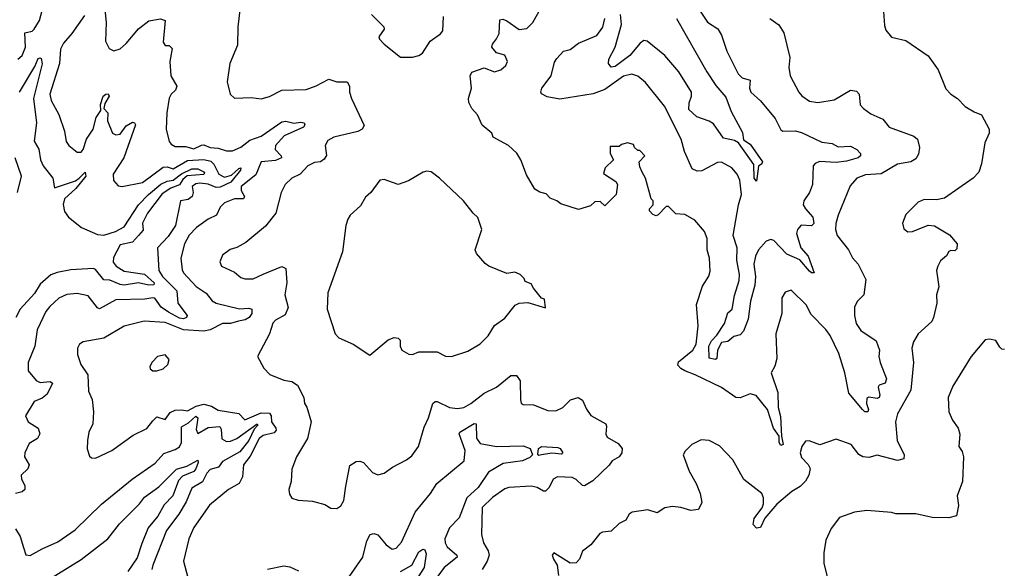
# Model space of a CAD drawing. Extents: x 1245432 to 1420865, y 606325 to 671314.
# Tile 248 of 256: x 1373694 to 1378507, y 632601 to 635279. Entities that reach past the tile are written whole.
import ezdxf

# ---------------------------------------------------------------- set-up
doc = ezdxf.new("R2010")
doc.units = 0

msp = doc.modelspace()

# ---------------------------------------------------------------- linework, layer by layer
at = {"layer": '0CON20XD'}
for points in [[(1377912.5, 635365), (1377920.5, 635250.5), (1377927.7, 635227.7), (1377955, 635194), (1378025, 635178), (1378135, 635102), (1378183.1, 635035), (1378221.7, 634941.7), (1378245, 634916), (1378278.8, 634895), (1378315, 634856), (1378358.9, 634828.9), (1378396, 634815), (1378433.3, 634745), (1378433.3, 634725), (1378411.7, 634678.3), (1378395.6, 634575), (1378381.9, 634535), (1378355.3, 634504.7), (1378215, 634408), (1378175, 634398.8), (1378115, 634401.4), (1378085, 634388), (1378025, 634327.5), (1378008.8, 634285), (1378015, 634257.5), (1378035, 634244), (1378057.5, 634245), (1378135, 634275.7), (1378165, 634273.1), (1378238.5, 634228.5), (1378276.2, 634185), (1378275, 634160), (1378265, 634150), (1378245, 634152.5), (1378235, 634146.7), (1378224, 634126), (1378195, 634102), (1378181.9, 634075), (1378176, 634055), (1378187.5, 633975), (1378175.8, 633935), (1378177.1, 633895), (1378161.4, 633825), (1378152, 633805), (1378085.4, 633744.6), (1378063.6, 633706.4), (1378055.6, 633675), (1378063.8, 633605), (1378049.9, 633470.1), (1377984.6, 633355), (1377974.6, 633315), (1377982.5, 633225), (1378017.1, 633155), (1378015.5, 633134.5), (1377985, 633126.5), (1377885, 633153.2), (1377845, 633141.8), (1377815, 633144.6), (1377795.9, 633155.9), (1377758, 633205), (1377685, 633230.8), (1377605, 633204), (1377552.7, 633222.7), (1377535, 633220.8), (1377516.9, 633195), (1377509.2, 633165), (1377515, 633141.2), (1377547.8, 633107.8), (1377557.6, 633087.6), (1377551.9, 633055), (1377535, 633025.9), (1377509.7, 633000.3), (1377468.9, 632975), (1377395, 632914), (1377337.1, 632845), (1377315, 632799.5), (1377295, 632795.6), (1377278.9, 632815), (1377285, 632843.8), (1377302.4, 632867.6), (1377323.3, 632895), (1377329.2, 632915), (1377330, 632945), (1377322, 632965), (1377234.3, 633034.3), (1377180.5, 633130.5), (1377115, 633198.6), (1377065, 633224.2), (1377025, 633228), (1376980, 633205), (1376947, 633173), (1376937.5, 633155), (1376966, 633075), (1377000, 633015), (1377020, 632965), (1377027.7, 632922.3), (1377011.7, 632888.3), (1376975, 632882.5), (1376925, 632897.1), (1376885, 632901.4), (1376847.5, 632895), (1376809.5, 632870.5), (1376765, 632886.7), (1376687.5, 632875), (1376674, 632865), (1376656.2, 632835), (1376625, 632818.8), (1376585, 632782), (1376542.4, 632777.6), (1376530.3, 632769.7), (1376486.7, 632715), (1376445, 632683.3), (1376430, 632645), (1376415, 632627.5), (1376385, 632626.2), (1376305, 632676.7), (1376296.7, 632665), (1376303.8, 632645), (1376320.8, 632615), (1376327.5, 632565)], [(1374010.4, 635299.6), (1373949.1, 635210.9), (1373908, 635165), (1373894.1, 635135), (1373888.2, 635065), (1373842.2, 634915), (1373847.9, 634885), (1373885.7, 634815.7), (1373913.4, 634735), (1373922, 634685), (1373934.2, 634664.2), (1373975, 634632.2), (1373995, 634632.5), (1374005.3, 634645), (1374020.3, 634695), (1374053.9, 634745), (1374068.7, 634801.3), (1374091.2, 634835), (1374089.4, 634865), (1374102.5, 634905), (1374115, 634915.7), (1374127, 634917), (1374131.5, 634905), (1374110.3, 634869.7), (1374106.2, 634845), (1374124.4, 634824.4), (1374123.8, 634785), (1374147.5, 634725), (1374165, 634717.2), (1374185, 634720.7), (1374215, 634761.2), (1374245, 634778.8), (1374255.9, 634775.9), (1374260.4, 634765), (1374204.1, 634605), (1374151.1, 634525), (1374153.3, 634493.3), (1374175, 634468.1), (1374196, 634464), (1374295, 634484.1), (1374395, 634559.4), (1374415, 634560.9), (1374445, 634550.2), (1374515, 634591.6), (1374595, 634596.5), (1374628.1, 634588.1), (1374643.4, 634573.4), (1374667.9, 634525), (1374695, 634510.9), (1374730.4, 634519.6), (1374765, 634553.1), (1374775.4, 634555.4), (1374773.1, 634545), (1374726, 634485), (1374675, 634461.7), (1374655, 634459), (1374615, 634475.8), (1374575, 634480.5), (1374555, 634477.3), (1374536.9, 634465), (1374542, 634435), (1374537.3, 634415), (1374518.3, 634401.7), (1374480, 634395), (1374455.2, 634275), (1374419.3, 634220.7), (1374367.5, 634165), (1374373.8, 634055), (1374392.7, 634025), (1374461.7, 633955), (1374467.2, 633895), (1374512.1, 633835), (1374510.3, 633825), (1374495, 633819.1), (1374475, 633821.4), (1374421.6, 633851.6), (1374385.2, 633875.2), (1374355, 633918.9), (1374345, 633921.8), (1374305.4, 633914.6), (1374165, 633910.5), (1374085, 633867.5), (1374075, 633872.3), (1374028.8, 633931.2), (1373975, 633941.5), (1373925, 633936.8), (1373885, 633920), (1373841.3, 633878.7), (1373822.9, 633855), (1373780, 633765), (1373768.5, 633685), (1373736.2, 633605), (1373735.4, 633565), (1373775, 633517.4), (1373795, 633507.1), (1373842.9, 633512.9), (1373855.5, 633505), (1373828.6, 633451.4), (1373805, 633431.9), (1373765.4, 633414.6), (1373723.1, 633345), (1373735.5, 633315.5), (1373784.5, 633285), (1373792.4, 633257.6), (1373781.1, 633235), (1373740.2, 633209.8), (1373718.9, 633165), (1373717.8, 633145), (1373741.1, 633105), (1373733.8, 633086.2), (1373701.9, 633055), (1373703.1, 633035), (1373720, 633005), (1373720, 632985), (1373706.2, 632973.8), (1373674.3, 632965)], [(1373685, 635087.1), (1373706.5, 635105), (1373722.7, 635145), (1373720, 635215), (1373755, 635222.3), (1373765, 635232.3), (1373790.6, 635275), (1373808.8, 635341.2)], [(1374109.2, 635345), (1374117.5, 635265), (1374114.2, 635175), (1374131.7, 635138.3), (1374155, 635126.7), (1374185, 635136.7), (1374215, 635162.5), (1374275, 635233.8), (1374325, 635273.8), (1374383.3, 635283.3), (1374405.4, 635275.4), (1374395, 635170), (1374405, 635153.3), (1374425, 635152.5), (1374439.2, 635139.2), (1374428.9, 635075), (1374433.5, 635005), (1374461.8, 634955), (1374455.5, 634935), (1374434.8, 634915.2), (1374424.8, 634895.2), (1374413.5, 634825), (1374409.5, 634745), (1374425.7, 634685), (1374435, 634670.8), (1374455, 634659.4), (1374505, 634660), (1374545, 634648.2), (1374582.8, 634667.2), (1374595, 634667.3), (1374625, 634654.8), (1374665, 634651.1), (1374705, 634638), (1374735, 634639.2), (1374775, 634656.9), (1374819, 634691), (1374875, 634711.1), (1374975, 634779.7), (1374995, 634783.9), (1375035, 634774.4), (1375068.5, 634778.5), (1375085.3, 634775), (1375087.8, 634765), (1375080.7, 634755), (1374987.2, 634712.8), (1374945.3, 634665), (1374942.9, 634645), (1374972.1, 634615), (1374974.4, 634605), (1374945, 634591.5), (1374874.5, 634585), (1374848.4, 634521.6), (1374777.2, 634465), (1374776.7, 634445), (1374793.3, 634415), (1374788.6, 634405), (1374745, 634403.7), (1374695.5, 634385), (1374675, 634364), (1374655.7, 634324.3), (1374615, 634304.6), (1374559.1, 634265), (1374522.8, 634227.2), (1374499.3, 634185), (1374481.5, 634115), (1374488.1, 634058.1), (1374495, 634043.3), (1374556.6, 633976.6), (1374605, 633943.1), (1374635, 633906.7), (1374654.3, 633894.3), (1374767.9, 633867.9), (1374815, 633870), (1374829.6, 633865), (1374829.3, 633845), (1374815.3, 633824.7), (1374796.9, 633813.1), (1374763.1, 633806.9), (1374725, 633795.4), (1374685, 633795.9), (1374625, 633765.2), (1374595, 633759), (1374495, 633764.8), (1374405, 633800.4), (1374303.3, 633806.7), (1374205, 633782.5), (1374106.3, 633723.7), (1374005, 633706), (1373986.7, 633695), (1373976.2, 633675), (1373976.2, 633645), (1373993.8, 633595), (1374028.1, 633545), (1374031.4, 633465), (1374048.9, 633425), (1374055.6, 633365), (1374052.5, 633305), (1374032.9, 633265), (1374025.8, 633225), (1374024.1, 633184.1), (1374035, 633147.5), (1374045, 633140), (1374065, 633138), (1374144.6, 633175.4), (1374249.1, 633250.9), (1374315, 633283.3), (1374345, 633320), (1374365, 633340.8), (1374405, 633326.2), (1374429.1, 633360.9), (1374455, 633372.2), (1374485, 633374.4), (1374515, 633368.5), (1374557.2, 633392.8), (1374595, 633401.3), (1374631.7, 633391.8), (1374665, 633372.2), (1374765.9, 633355.9), (1374795, 633325.6), (1374875, 633358.9), (1374915, 633358.4), (1374924.2, 633345), (1374924.5, 633315), (1374946.7, 633285), (1374948, 633275), (1374937.4, 633262.6), (1374885, 633248.8), (1374865, 633233.9), (1374821.5, 633148.5), (1374788.5, 633105), (1374783.6, 633046.4), (1374766.9, 633015), (1374714.5, 632985.5), (1374621.7, 632908.3), (1374545, 632800), (1374520.5, 632745), (1374494.4, 632635), (1374515.8, 632555)], [(1374770.8, 635325), (1374760.6, 635245), (1374759.4, 635155), (1374721.5, 635065), (1374708.6, 634975), (1374723.3, 634915), (1374745, 634896.2), (1374825, 634898.6), (1374875, 634892.9), (1374915.4, 634904.6), (1374975, 634935.5), (1375095, 634937.8), (1375143.6, 634956.4), (1375205, 634988.6), (1375245, 634975.5), (1375295.3, 634975.3), (1375306.9, 634955), (1375305.6, 634925), (1375315.5, 634895), (1375377.9, 634762.1), (1375368, 634745), (1375347, 634733), (1375230, 634705), (1375200.6, 634689.4), (1375187.1, 634665), (1375194.2, 634615.8), (1375182.6, 634597.4), (1375165, 634585.6), (1375135, 634581.8), (1375103.5, 634565), (1375064.7, 634525.3), (1375025, 634505.6), (1374991.5, 634475), (1374971.8, 634435), (1374945.6, 634335), (1374895, 634270.8), (1374799.5, 634190.5), (1374755, 634166.7), (1374722.7, 634157.3), (1374685, 634128.8), (1374673.2, 634096.8), (1374680.8, 634075), (1374745, 634045.7), (1374775, 634021.1), (1374795, 634014.5), (1374835, 634013.5), (1374885, 634036.1)], [(1375414.2, 635304.2), (1375474, 635245), (1375475, 635233.3), (1375450, 635195), (1375453.2, 635183.2), (1375475, 635160), (1375555, 635096.7), (1375615, 635096)], [(1376736.7, 634535), (1376725, 634560), (1376722.5, 634585), (1376750, 634615), (1376725, 634640), (1376715, 634640), (1376700, 634655), (1376695, 634670), (1376665, 634677.5), (1376635, 634670), (1376625, 634660), (1376580, 634660), (1376580, 634625), (1376597.5, 634595), (1376556.7, 634555), (1376547.5, 634527.5), (1376608.3, 634488.3), (1376616.7, 634475), (1376610, 634425), (1376555, 634370), (1376531.7, 634391.7), (1376505, 634390), (1376485, 634370), (1376425, 634352.5), (1376339.3, 634379.3), (1376320, 634395), (1376287, 634407), (1376268.3, 634428.3), (1376236.4, 634436.4), (1376212.3, 634452.3), (1376170.8, 634520.8), (1376144, 634595), (1376125, 634626.7), (1376084.3, 634664.3), (1376008.8, 634705), (1376002, 634725), (1375954.6, 634764.6), (1375932.5, 634815), (1375904.5, 634845), (1375889.1, 634875), (1375888.5, 634895), (1375902.7, 634945), (1375896.7, 635005), (1375905, 635022.5), (1375965, 635043.3), (1376015, 635024.5), (1376046.2, 635035), (1376070.8, 635055), (1376078.6, 635075), (1376065.7, 635105.7), (1376025, 635117.5), (1376001.8, 635145), (1376005, 635160), (1376025.6, 635185), (1376037.9, 635212.1), (1376041.7, 635278.3), (1376055, 635281.1), (1376075, 635273.8), (1376135, 635230.5), (1376173.8, 635236.2), (1376202.5, 635265), (1376241.9, 635335)], [(1377011.2, 635335), (1377056.5, 635266.5), (1377107.1, 635235), (1377124, 635204), (1377150.9, 635125), (1377206.4, 635015), (1377225, 634994.7), (1377264.2, 634984.2), (1377261.5, 634945), (1377267.5, 634925), (1377315, 634883.1), (1377387.3, 634797.3), (1377415, 634742), (1377425, 634734.3), (1377484.1, 634735.9), (1377515, 634728.2), (1377615, 634681.3), (1377665, 634674.5), (1377695, 634657.7), (1377755, 634661.3), (1377786, 634646), (1377804.5, 634625), (1377804.4, 634615), (1377791.9, 634605), (1377735, 634587.6), (1377685, 634581.6), (1377603.7, 634586.3), (1377582.4, 634577.6), (1377573.3, 634565), (1377568.8, 634475), (1377555.3, 634434.7), (1377527.8, 634395), (1377524.4, 634375), (1377534.4, 634355), (1377570.5, 634315), (1377575.4, 634284.6), (1377565, 634273.1), (1377514.4, 634275.6), (1377495.8, 634255), (1377491.5, 634235), (1377512.4, 634165), (1377547.5, 634125), (1377577, 634043), (1377565, 634042.9), (1377555, 634050.8), (1377506.9, 634106.9), (1377444.6, 634135), (1377380.3, 634200.2), (1377365, 634205.4), (1377342.2, 634197.8), (1377305, 634155.4), (1377291.5, 634125), (1377283.3, 634085), (1377290.4, 634025), (1377287.4, 633982.6), (1377266.5, 633905), (1377255, 633817.1), (1377231.7, 633758.3), (1377215, 633740.6), (1377185, 633732.3), (1377155, 633708.6), (1377125, 633703.2), (1377104.7, 633665), (1377101.4, 633625), (1377095, 633619.4), (1377065, 633626), (1377062.4, 633685), (1377075, 633711.7), (1377101.5, 633738.5), (1377138.9, 633795), (1377155, 633847.5), (1377175.9, 633865), (1377188.1, 633931.9), (1377210.9, 634005), (1377212.8, 634035), (1377199.4, 634105), (1377201.1, 634165), (1377181.5, 634225), (1377207.1, 634375), (1377222.8, 634425), (1377214.8, 634495), (1377200.5, 634525), (1377175, 634555.4), (1377125, 634583.5), (1377105, 634581.1), (1377028.2, 634541.8), (1377005, 634540), (1376980.8, 634550.8), (1376943.2, 634635), (1376926.8, 634695), (1376846.5, 634856.5), (1376752.7, 634972.7), (1376715, 635003.1), (1376687.1, 635012.9), (1376645, 635002.7), (1376555, 634938), (1376496.5, 634916.5), (1376335, 634891.5), (1376273.2, 634903.2), (1376245, 634916.7), (1376240.8, 634925), (1376246.9, 634945), (1376291.8, 635005), (1376308.2, 635071.8), (1376320, 635090), (1376352.5, 635125), (1376385, 635133.3), (1376425.7, 635165), (1376515, 635201.2), (1376545, 635241.9), (1376554.3, 635285)], [(1376904.6, 635285), (1377053.1, 635025), (1377097.4, 634957.4), (1377145, 634900), (1377171, 634831), (1377227.8, 634727.8), (1377232.7, 634692.7), (1377265, 634670.8), (1377324.2, 634585), (1377321.2, 634575), (1377305.9, 634564.1), (1377295, 634490), (1377284.3, 634505), (1377282.2, 634572.2), (1377207.8, 634677.7), (1377188.9, 634688.9), (1377135, 634701), (1377085, 634771.1), (1377065, 634784.3), (1377003.3, 634805), (1376965, 634841.2), (1376966.4, 634873.6), (1376978.6, 634905), (1376978.1, 634925), (1376915.3, 635025), (1376847.7, 635105), (1376760.8, 635175), (1376745, 635176.7), (1376726.7, 635165), (1376677.3, 635105), (1376605, 635050.5), (1376585, 635046.6), (1376571.9, 635065), (1376574, 635086), (1376605.2, 635144.8), (1376635.2, 635255), (1376630.9, 635305)], [(1375615, 635096), (1375645, 635103.8), (1375662.5, 635115), (1375700, 635175), (1375750.5, 635209.5), (1375762, 635225), (1375765.8, 635295)], [(1377360, 635285), (1377405, 635253.8), (1377429.2, 635215), (1377458.2, 635095), (1377453.3, 635045), (1377460.8, 635005), (1377503.1, 634925), (1377517.6, 634907.6), (1377555, 634881.4), (1377595, 634875.5), (1377675, 634887.3), (1377755, 634934.4), (1377785, 634930), (1377797.1, 634915), (1377803, 634863), (1377818, 634845), (1377855, 634819.2), (1377913.1, 634793.1), (1377944, 634755), (1378065, 634709.6), (1378083.3, 634695), (1378092.2, 634655), (1378086.8, 634623.2), (1378075, 634599.4), (1378050, 634585), (1377985, 634573.9), (1377905, 634527.1), (1377827.9, 634522.1), (1377785.8, 634505), (1377752.8, 634467.2), (1377694.8, 634325.2), (1377684, 634284), (1377681.2, 634255), (1377690.4, 634225), (1377744.5, 634155), (1377765, 634115.8), (1377792.9, 634085), (1377830, 634010), (1377820, 633935), (1377787.5, 633902.5), (1377774, 633876), (1377774, 633835), (1377782, 633795), (1377805, 633760.9), (1377880.7, 633710.7), (1377896.7, 633665), (1377894.3, 633635), (1377900, 633605), (1377930.3, 633525), (1377925, 633504.5), (1377895.4, 633494.6), (1377889.6, 633485), (1377898.2, 633445), (1377895, 633434.4), (1377885, 633429.5), (1377845, 633435.5), (1377835, 633431.2), (1377833.4, 633405), (1377843.6, 633375), (1377839.4, 633365), (1377825, 633364.6), (1377813.5, 633375), (1377746.5, 633455), (1377727.8, 633555), (1377698.8, 633648.8), (1377655, 633736.9), (1377635, 633766.2), (1377560.8, 633840.8), (1377540.5, 633885), (1377465, 633958), (1377435, 633948.8), (1377419.7, 633920.3), (1377419.4, 633845), (1377390, 633745), (1377395.6, 633624.4), (1377385, 633587.5), (1377367.5, 633555), (1377399.3, 633459.3), (1377400.8, 633385), (1377412.3, 633342.3), (1377417.3, 633245), (1377426.4, 633205), (1377415, 633200), (1377406.7, 633215), (1377406.7, 633245), (1377378.7, 633285), (1377348.8, 633375), (1377294.6, 633444.6), (1377265, 633452.5), (1377215, 633433.5), (1377195, 633434.5), (1377125, 633482.5), (1376995.8, 633545.8), (1376944.7, 633564.7), (1376925, 633575.7), (1376911.8, 633591.8), (1376915, 633608.6), (1376984.4, 633665), (1377000, 633695), (1377010.5, 633785), (1377001.7, 633888.3), (1377031.7, 633978.3), (1377062.7, 634027.3), (1377068.8, 634051.2), (1377065.7, 634115), (1377054.3, 634155), (1377055, 634210), (1377041.2, 634245), (1376995, 634300), (1376945, 634327.1), (1376900.8, 634330.8), (1376865, 634366.7), (1376853.3, 634366.7), (1376815, 634326), (1376805, 634322), (1376788.3, 634328.3), (1376773.3, 634345), (1376773.3, 634355), (1376790, 634375), (1376790, 634395), (1376780, 634405), (1376753.3, 634505), (1376736.7, 634535)], [(1373693.2, 634925), (1373768.8, 635051.2), (1373785, 635088.8), (1373795, 635093.5), (1373799.6, 635089.6), (1373803.7, 635063.6), (1373761.7, 634895), (1373776.9, 634775), (1373765.3, 634685.3), (1373787.5, 634647.5), (1373795.8, 634595), (1373809.2, 634565), (1373855.9, 634505.9), (1373865, 634458.8), (1373967, 634493), (1373984.6, 634505), (1374015, 634535.3), (1374017.6, 634515), (1373968.8, 634455), (1373912.6, 634405), (1373906.4, 634376.4), (1373913.2, 634343.2), (1373932.1, 634315), (1373995.7, 634265), (1374075, 634230.6), (1374105, 634226.9), (1374162.5, 634245), (1374205, 634268.1), (1374274.9, 634375.1), (1374324, 634426), (1374385, 634476.6), (1374415, 634491), (1374445, 634496.2), (1374485, 634526.4), (1374535, 634551.3), (1374565, 634551.1), (1374597.7, 634535), (1374595, 634523.8), (1374512.8, 634517.2), (1374491.2, 634498.8), (1374475, 634472.1), (1374433.4, 634456.6), (1374390.7, 634429.3), (1374318.3, 634335), (1374294.6, 634285), (1374298.2, 634251.8), (1374274.3, 634225.7), (1374245, 634192), (1374185, 634179.1), (1374152.2, 634117.8), (1374150.5, 634095), (1374166.6, 634075), (1374205, 634050.9), (1374305, 634036.9), (1374350.8, 633995), (1374350, 633985), (1374325, 633982.7), (1374275, 633994.5), (1374205, 633983.1), (1374185, 633985.4), (1374135, 634007.9), (1374105, 634008.2), (1374065, 634060), (1374055, 634063.9), (1373945, 634057.6), (1373878, 634045), (1373847, 634033), (1373795, 633988), (1373767.2, 633942.8), (1373696.6, 633865), (1373675, 633824.4)], [(1373684, 634435), (1373703.4, 634515), (1373671.6, 634605)], [(1375805, 633634.3), (1375885, 633661.2), (1375945, 633695.8), (1375984.6, 633735.4), (1376015, 633786.7), (1376065, 633822.5), (1376115.6, 633884.4), (1376135.7, 633894.3), (1376178.3, 633898.3), (1376265, 633872.5), (1376260, 633915), (1376245, 633920), (1376205, 633967.5), (1376195, 633990), (1376165, 634000), (1376160, 634015), (1376140, 634035), (1376115, 634046.2), (1376075, 634040), (1375987.5, 634075), (1375968.8, 634088.8), (1375927.7, 634137.7), (1375920.8, 634155), (1375952.5, 634255), (1375933.8, 634313.8), (1375910, 634335), (1375863.8, 634395), (1375746, 634506), (1375705, 634535.6), (1375685, 634540), (1375665.7, 634534.3), (1375595, 634492), (1375545, 634473.8), (1375475, 634498.8), (1375455, 634496), (1375410, 634435), (1375385, 634412.5), (1375359.7, 634370.3), (1375310, 634325), (1375298.8, 634305), (1375288.8, 634275), (1375271.9, 634145), (1375200.5, 633945), (1375197.8, 633865), (1375235.8, 633745.8), (1375255, 633726), (1375324.3, 633694.3), (1375405, 633640.8), (1375495, 633715.6), (1375525, 633728), (1375543.6, 633723.6), (1375553.6, 633713.6), (1375553.3, 633685), (1375562.5, 633665), (1375596.1, 633646.1), (1375615, 633644.2), (1375645, 633656.7), (1375735, 633657.5), (1375775, 633636), (1375805, 633634.3)], [(1374885, 634036.1), (1374975, 634073.5), (1374994.4, 634065), (1374999.6, 633995), (1374990.9, 633935), (1375006.4, 633873.6), (1374991.7, 633838.3), (1374945, 633812.5), (1374931.9, 633798.1), (1374915.7, 633745), (1374856, 633635), (1374888.3, 633578.3), (1374916.9, 633546.9), (1374985, 633519.5), (1375025, 633513.1), (1375052.5, 633495), (1375082.5, 633435), (1375086.2, 633405), (1375097.3, 633387.3), (1375118.9, 633315), (1375100.6, 633235), (1375046.9, 633145), (1375024, 633085), (1375020.8, 633025), (1375010, 632985), (1375012.7, 632962.7), (1375025, 632943.3), (1375055, 632933.3), (1375125, 632928.8), (1375185, 632911.2), (1375215, 632893.8), (1375245, 632892), (1375263.8, 632905), (1375278.7, 632931.3), (1375288.7, 633001.3), (1375308.3, 633101.7), (1375338.8, 633121.2), (1375356.1, 633123.9), (1375375, 633117.5), (1375418.7, 633068.7), (1375445, 633056), (1375475, 633064.2), (1375516.2, 633095), (1375585, 633130), (1375610.6, 633149.4), (1375644.4, 633195), (1375670.7, 633289.3), (1375692.7, 633335), (1375713.3, 633405), (1375724.5, 633415.5), (1375735, 633415.6), (1375795, 633385.3), (1375835, 633381.1), (1375865, 633386), (1375899.5, 633405), (1375965, 633456.2), (1376024.6, 633485.4), (1376095, 633541.2), (1376122.3, 633542.3), (1376140, 633515), (1376142.7, 633422.7), (1376146.2, 633406.2), (1376155, 633400), (1376205, 633398.8), (1376275, 633370.8), (1376315, 633369.4), (1376349.2, 633385), (1376386.3, 633423.7), (1376424.2, 633434.2), (1376445, 633421.2), (1376465, 633376.7), (1376486.2, 633346.2), (1376558.6, 633305), (1376563.1, 633295), (1376559.1, 633255), (1376565, 633240.8), (1376619.1, 633209.1), (1376639.1, 633185), (1376637.5, 633165), (1376624.6, 633145), (1376590, 633125), (1376575.9, 633104.1), (1376495, 633026.8), (1376455, 633003.4), (1376445, 633004.6), (1376415, 633033.6), (1376395, 633043.8), (1376323.2, 633046.8), (1376302.2, 633035), (1376281.8, 632995), (1376265, 632977.5), (1376255, 632976.4), (1376222.9, 632995), (1376195, 633000.9), (1376085, 632995.5), (1376065, 632989.1), (1376005, 632946.6), (1375955, 632897.1), (1375952.2, 632765), (1375961.1, 632725), (1375984.6, 632685), (1375989.6, 632665), (1375979.6, 632635), (1375954.4, 632595)], [(1378508.3, 633668.3), (1378495, 633670), (1378485, 633680), (1378465, 633712.5), (1378435, 633720), (1378413.9, 633716.1), (1378345, 633633.8), (1378255, 633490), (1378232.5, 633435), (1378236.2, 633365), (1378254.1, 633324.1), (1378281.2, 633285), (1378290, 633255), (1378284, 633195), (1378301.2, 633171.2), (1378308, 633145), (1378303.1, 633025), (1378275.8, 632955), (1378283.2, 632906.8), (1378273.3, 632856.7), (1378235, 632847.5), (1378155, 632848.9), (1378075, 632866.9), (1377975.9, 632865.9), (1377955, 632872.5), (1377835, 632883.1), (1377774.2, 632874.2), (1377701.5, 632848.5), (1377660, 632795), (1377635, 632737.5), (1377624.6, 632675.4), (1377624.5, 632625), (1377644.4, 632545)], [(1374345, 633563.8), (1374365, 633564.2), (1374395.5, 633574.5), (1374418.8, 633595), (1374425, 633620), (1374405, 633643.3), (1374367.5, 633635), (1374342.3, 633607.7), (1374331.2, 633585), (1374332.5, 633575), (1374345, 633563.8)], [(1373673.1, 632793.1), (1373696.5, 632755), (1373712.2, 632702.2), (1373725, 632666.2), (1373745, 632662.9), (1373803.7, 632696.3), (1373880.6, 632729.4), (1373965, 632788.9), (1374095, 632913.8), (1374243.7, 633036.3), (1374355.8, 633114.2), (1374399, 633161), (1374455, 633180.7), (1374475.7, 633194.3), (1374485.1, 633214.9), (1374485, 633291.7), (1374519.7, 633310.3), (1374555, 633343.8), (1374564.7, 633335), (1374557.4, 633277.4), (1374565, 633258.2), (1374615, 633288.7), (1374673, 633293), (1374679.9, 633279.9), (1374683, 633233), (1374705, 633220), (1374725, 633221.5), (1374755, 633234.4), (1374854.6, 633305), (1374858.9, 633298.9), (1374840.5, 633279.5), (1374815.1, 633224.9), (1374770.4, 633169.6), (1374685, 633122.2), (1374666.4, 633093.6), (1374625, 633082.1), (1374609.2, 633065), (1374588, 633022), (1374535, 632990.9), (1374507.6, 632925), (1374472.5, 632865), (1374411.9, 632785), (1374344.3, 632615), (1374340.3, 632595)], [(1375305, 632558.2), (1375371.9, 632655), (1375391.3, 632735), (1375408, 632765), (1375425, 632771.1), (1375445, 632763.1), (1375485, 632714.4), (1375515, 632694.3), (1375535, 632699.4), (1375561.2, 632728.8), (1375628.1, 632875), (1375702.7, 632965), (1375733.1, 633015), (1375866.8, 633125), (1375872.2, 633175), (1375843.1, 633256.9), (1375845.6, 633265), (1375915, 633307.5), (1375926.2, 633306.2), (1375926.6, 633236.6), (1375945, 633210), (1376025, 633194.7), (1376155, 633198.8), (1376188.9, 633185), (1376200, 633155), (1376188.1, 633141.9), (1376152.5, 633125), (1376058.2, 633111.8), (1375985, 633069.3), (1375935, 632995.6), (1375880, 632945), (1375842.8, 632847.2), (1375795, 632797.6), (1375771.6, 632745), (1375773.5, 632725), (1375783.8, 632705), (1375830.5, 632665), (1375832.5, 632655), (1375769.1, 632605), (1375732.5, 632555)], [(1376232, 633152), (1376227, 633157), (1376230.8, 633185), (1376245, 633195.5), (1376325, 633190.6), (1376335.7, 633185), (1376348.6, 633165), (1376342.3, 633157.7), (1376295, 633163.1), (1376245, 633154.6), (1376232, 633152)], [(1373829.1, 632540.9), (1373995, 632643.3), (1374125.2, 632744.8), (1374181.9, 632818.1), (1374280.4, 632915), (1374305, 632947.7), (1374375, 632998.7), (1374460, 633085), (1374511.2, 633098.8), (1374565, 633128.8), (1374567.1, 633117.1), (1374555, 633086), (1374545, 633073.4), (1374490.5, 633049.5), (1374470.4, 633029.6), (1374442.6, 632955), (1374400.4, 632909.6), (1374369, 632855), (1374321.5, 632798.5), (1374291.7, 632721.7), (1374269, 632651), (1374222.5, 632585)], [(1375555.9, 632584.1), (1375610.5, 632615), (1375645, 632680.5), (1375665, 632694.3), (1375675, 632691.2), (1375681.5, 632671.5), (1375671.6, 632605), (1375608.1, 632505)], [(1374905, 632596.7), (1374985, 632612.5), (1375015, 632607.3), (1375057.5, 632587.5)]]:
    msp.add_lwpolyline(points, dxfattribs=at)

doc.saveas('drawing.dxf')
